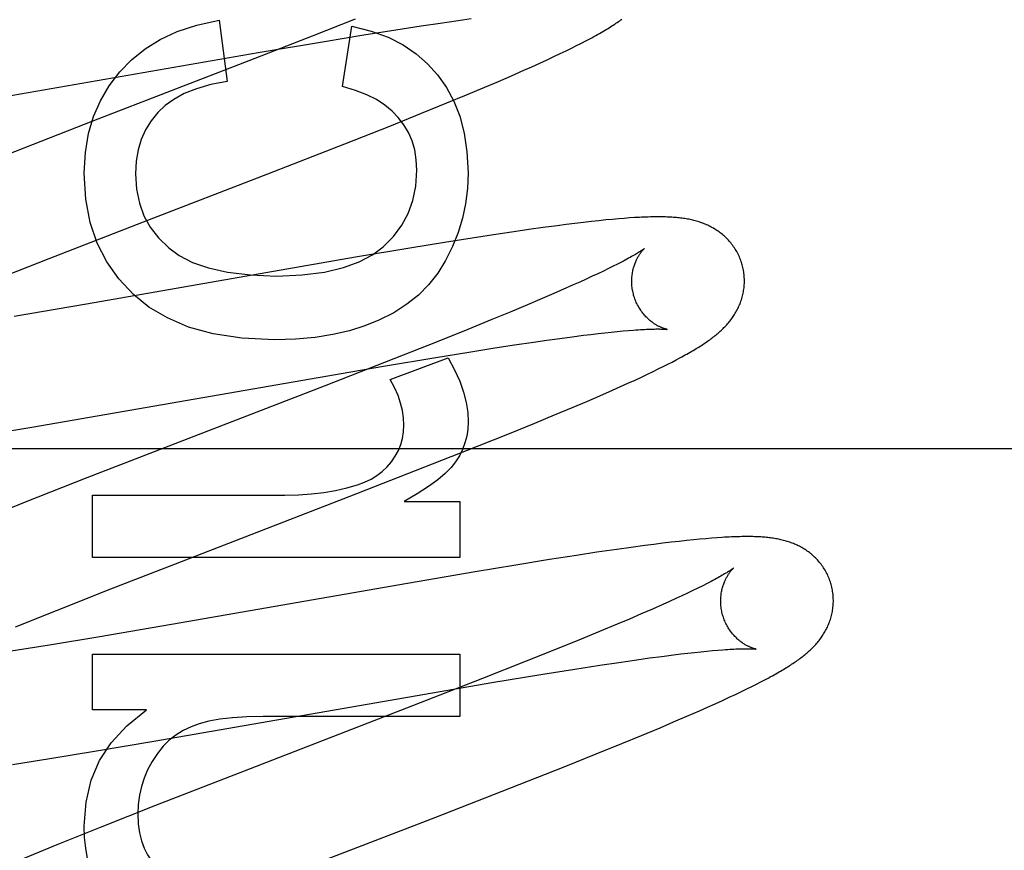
# Model space of a CAD drawing. Header units: inches. Extents: x 0 to 248, y 0 to 160.
# Tile 39 of 82: x 80.79 to 80.965, y 82.913 to 83.061. Entities that reach past the tile are written whole.
import ezdxf

# ---------------------------------------------------------------- set-up
doc = ezdxf.new("R2010")
doc.units = ezdxf.units.IN
doc.header["$LTSCALE"] = 13.627625
doc.header["$MEASUREMENT"] = 0
doc.linetypes.add('HIDDEN', pattern=[0.2, 0.1, -0.1])
doc.layers.add('DEFAULT_2', color=8, linetype='HIDDEN')

msp = doc.modelspace()

# ---------------------------------------------------------------- linework, layer by layer
at = {"layer": 'DEFAULT_2', "color": 8, "linetype": 'HIDDEN'}
for p, q in [((80.8497, 83.06086), (80.84204, 83.05782)), ((80.86796, 83.06063), (80.87024, 83.06094)), ((80.82552, 83.06065), (80.82693, 83.04978)), ((80.84744, 83.04886), (80.8491, 83.0596)), ((80.8569, 83.05896), (80.86137, 83.05966)), ((80.86137, 83.05966), (80.86475, 83.06016)), ((80.86475, 83.06016), (80.86796, 83.06063)), ((80.84204, 83.05782), (80.83078, 83.05342)), ((80.84421, 83.05689), (80.85122, 83.05805)), ((80.85122, 83.05805), (80.8569, 83.05896)), ((80.83246, 83.0549), (80.84421, 83.05689)), ((80.88713, 83.05523), (80.8881, 83.0557)), ((80.8881, 83.0557), (80.88899, 83.05615)), ((80.88899, 83.05615), (80.88983, 83.05657)), ((80.88983, 83.05657), (80.89061, 83.05698)), ((80.77651, 83.04519), (80.83246, 83.0549)), ((80.88376, 83.05363), (80.88497, 83.0542)), ((80.88497, 83.0542), (80.88609, 83.05473)), ((80.88609, 83.05473), (80.88713, 83.05523)), ((80.83078, 83.05342), (80.80325, 83.04276)), ((80.87962, 83.05176), (80.88106, 83.0524)), ((80.88106, 83.0524), (80.88245, 83.05303)), ((80.88245, 83.05303), (80.88376, 83.05363)), ((80.87511, 83.0498), (80.8774, 83.05079)), ((80.8774, 83.05079), (80.87962, 83.05176)), ((80.86941, 83.0474), (80.87272, 83.04878)), ((80.87272, 83.04878), (80.87511, 83.0498)), ((80.86596, 83.04597), (80.86941, 83.0474)), ((80.86146, 83.04414), (80.86596, 83.04597)), ((80.8558, 83.04187), (80.86146, 83.04414)), ((80.80325, 83.04276), (80.78415, 83.03532)), ((80.84786, 83.03872), (80.8558, 83.04187)), ((80.8342, 83.03339), (80.84786, 83.03872)), ((80.81208, 83.02483), (80.8342, 83.03339)), ((80.79537, 83.01834), (80.81208, 83.02483)), ((80.88551, 83.02416), (80.88304, 83.02383)), ((80.88712, 83.02437), (80.88551, 83.02416)), ((80.88869, 83.02457), (80.88712, 83.02437)), ((80.8902, 83.02475), (80.88869, 83.02457)), ((80.89162, 83.02491), (80.8902, 83.02475)), ((80.89294, 83.02505), (80.89162, 83.02491)), ((80.89418, 83.02518), (80.89294, 83.02505)), ((80.89533, 83.02529), (80.89418, 83.02518)), ((80.89641, 83.02538), (80.89533, 83.02529)), ((80.89742, 83.02546), (80.89641, 83.02538)), ((80.89837, 83.02553), (80.89742, 83.02546)), ((80.87421, 83.02255), (80.87043, 83.02197)), ((80.87785, 83.02309), (80.87421, 83.02255)), ((80.88049, 83.02348), (80.87785, 83.02309)), ((80.88304, 83.02383), (80.88049, 83.02348)), ((80.86552, 83.02118), (80.85938, 83.02018)), ((80.87043, 83.02197), (80.86552, 83.02118)), ((80.85938, 83.02018), (80.84972, 83.01855)), ((80.78451, 83.01407), (80.79537, 83.01834)), ((80.84972, 83.01855), (80.80198, 83.01024)), ((80.89624, 83.01734), (80.89546, 83.01695)), ((80.89277, 83.01564), (80.89176, 83.01517)), ((80.89373, 83.0161), (80.89277, 83.01564)), ((80.89462, 83.01654), (80.89373, 83.0161)), ((80.89546, 83.01695), (80.89462, 83.01654)), ((80.88957, 83.01416), (80.88839, 83.01363)), ((80.89069, 83.01467), (80.88957, 83.01416)), ((80.89176, 83.01517), (80.89069, 83.01467)), ((80.88455, 83.01195), (80.88247, 83.01105)), ((80.88653, 83.01281), (80.88455, 83.01195)), ((80.88839, 83.01363), (80.88653, 83.01281)), ((80.80198, 83.01024), (80.78917, 83.00805)), ((80.88247, 83.01105), (80.88027, 83.01012)), ((80.8772, 83.00883), (80.87395, 83.00749)), ((80.88027, 83.01012), (80.8772, 83.00883)), ((80.87395, 83.00749), (80.86966, 83.00575)), ((80.86966, 83.00575), (80.86422, 83.00356)), ((80.89153, 83.00486), (80.89279, 83.00501)), ((80.89279, 83.00501), (80.89398, 83.00514)), ((80.89398, 83.00514), (80.89512, 83.00527)), ((80.89512, 83.00527), (80.8962, 83.00537)), ((80.8962, 83.00537), (80.89723, 83.00547)), ((80.89723, 83.00547), (80.89819, 83.00555)), ((80.86422, 83.00356), (80.85651, 83.00051)), ((80.87798, 83.00299), (80.88132, 83.00349)), ((80.88132, 83.00349), (80.88371, 83.00383)), ((80.88371, 83.00383), (80.88599, 83.00415)), ((80.88599, 83.00415), (80.88817, 83.00444)), ((80.88817, 83.00444), (80.89023, 83.0047)), ((80.89023, 83.0047), (80.89153, 83.00486)), ((80.86401, 83.00077), (80.86985, 83.00172)), ((80.86985, 83.00172), (80.87446, 83.00245)), ((80.87446, 83.00245), (80.87798, 83.00299)), ((80.85651, 83.00051), (80.84416, 82.99568)), ((80.85471, 82.99921), (80.86401, 83.00077)), ((80.85591, 82.99686), (80.86616, 83.00067)), ((80.90515, 82.99954), (80.90592, 82.99994)), ((80.90592, 82.99994), (80.90664, 83.00031)), ((80.90664, 83.00031), (80.90732, 83.00068)), ((80.79227, 82.98839), (80.85471, 82.99921)), ((80.90157, 82.99779), (80.90256, 82.99826)), ((80.90256, 82.99826), (80.90348, 82.99871)), ((80.90348, 82.99871), (80.90434, 82.99913)), ((80.90434, 82.99913), (80.90515, 82.99954)), ((80.8981, 82.99617), (80.89935, 82.99675)), ((80.89935, 82.99675), (80.9005, 82.99728)), ((80.9005, 82.99728), (80.90157, 82.99779)), ((80.84416, 82.99568), (80.80205, 82.97936)), ((80.89309, 82.99395), (80.89533, 82.99494)), ((80.89533, 82.99494), (80.89676, 82.99557)), ((80.89676, 82.99557), (80.8981, 82.99617)), ((80.88838, 82.99194), (80.89077, 82.99295)), ((80.89077, 82.99295), (80.89309, 82.99395)), ((80.88505, 82.99054), (80.88838, 82.99194)), ((80.88159, 82.98911), (80.88505, 82.99054)), ((80.7831, 82.98687), (80.79227, 82.98839)), ((80.87706, 82.98727), (80.88159, 82.98911)), ((80.87138, 82.98499), (80.87706, 82.98727)), ((81.25577, 82.98452), (80.78077, 82.98452)), ((80.8634, 82.98184), (80.87138, 82.98499)), ((80.84859, 82.97606), (80.8634, 82.98184)), ((80.80205, 82.97936), (80.79109, 82.97504)), ((80.80305, 82.96524), (80.80305, 82.97629)), ((80.80305, 82.97629), (80.83719, 82.97629)), ((80.81962, 82.96484), (80.84859, 82.97606)), ((80.79109, 82.97504), (80.78363, 82.97206)), ((80.85837, 82.97519), (80.86825, 82.97519)), ((80.86825, 82.97519), (80.86825, 82.96524)), ((80.90851, 82.96824), (80.9072, 82.96809)), ((80.90974, 82.96836), (80.90851, 82.96824)), ((80.91088, 82.96847), (80.90974, 82.96836)), ((80.91194, 82.96857), (80.91088, 82.96847)), ((80.91295, 82.96865), (80.91194, 82.96857)), ((80.91389, 82.96872), (80.91295, 82.96865)), ((80.89611, 82.96666), (80.8926, 82.96615)), ((80.89865, 82.96702), (80.89611, 82.96666)), ((80.9011, 82.96735), (80.89865, 82.96702)), ((80.9027, 82.96755), (80.9011, 82.96735)), ((80.90427, 82.96775), (80.9027, 82.96755)), ((80.90578, 82.96793), (80.90427, 82.96775)), ((80.9072, 82.96809), (80.90578, 82.96793)), ((80.86825, 82.96524), (80.80305, 82.96524)), ((80.80633, 82.95965), (80.81962, 82.96484)), ((80.88418, 82.96485), (80.87821, 82.96389)), ((80.88894, 82.9656), (80.88418, 82.96485)), ((80.8926, 82.96615), (80.88894, 82.9656)), ((80.87821, 82.96389), (80.87099, 82.96269)), ((80.87099, 82.96269), (80.85896, 82.96063)), ((80.79666, 82.95583), (80.80633, 82.95965)), ((80.85896, 82.96063), (80.81706, 82.95332)), ((80.91052, 82.9598), (80.90963, 82.95936)), ((80.91136, 82.96021), (80.91052, 82.9598)), ((80.91213, 82.9606), (80.91136, 82.96021)), ((80.90659, 82.95793), (80.90547, 82.95742)), ((80.90766, 82.95843), (80.90659, 82.95793)), ((80.90867, 82.9589), (80.90766, 82.95843)), ((80.90963, 82.95936), (80.90867, 82.9589)), ((80.90243, 82.95606), (80.90045, 82.9552)), ((80.90429, 82.95689), (80.90243, 82.95606)), ((80.90547, 82.95742), (80.90429, 82.95689)), ((80.78941, 82.95293), (80.79666, 82.95583)), ((80.89836, 82.9543), (80.89616, 82.95337)), ((80.90045, 82.9552), (80.89836, 82.9543)), ((80.81706, 82.95332), (80.80436, 82.95116)), ((80.89616, 82.95337), (80.89307, 82.95208)), ((80.80436, 82.95116), (80.79542, 82.94968)), ((80.89307, 82.95208), (80.88981, 82.95073)), ((80.79542, 82.94968), (80.78787, 82.94846)), ((80.88981, 82.95073), (80.88551, 82.94898)), ((80.80305, 82.93817), (80.80305, 82.94805)), ((80.80305, 82.94805), (80.86825, 82.94805)), ((80.86825, 82.94805), (80.86825, 82.937)), ((80.88551, 82.94898), (80.88004, 82.94679)), ((80.89967, 82.94706), (80.90194, 82.94738)), ((80.90194, 82.94738), (80.90411, 82.94767)), ((80.90411, 82.94767), (80.90616, 82.94793)), ((80.90616, 82.94793), (80.90746, 82.94809)), ((80.90746, 82.94809), (80.9087, 82.94823)), ((80.9087, 82.94823), (80.90989, 82.94837)), ((80.90989, 82.94837), (80.91103, 82.94849)), ((80.91103, 82.94849), (80.9121, 82.94859)), ((80.9121, 82.94859), (80.91312, 82.94869)), ((80.91312, 82.94869), (80.91407, 82.94877)), ((80.88004, 82.94679), (80.87229, 82.94372)), ((80.88864, 82.94541), (80.89309, 82.9461)), ((80.89309, 82.9461), (80.89647, 82.9466)), ((80.89647, 82.9466), (80.89967, 82.94706)), ((80.87394, 82.943), (80.88298, 82.9445)), ((80.88298, 82.9445), (80.88864, 82.94541)), ((80.92242, 82.94352), (80.9231, 82.94388)), ((80.87229, 82.94372), (80.85988, 82.93887)), ((80.86202, 82.94096), (80.87394, 82.943)), ((80.91921, 82.94188), (80.9201, 82.94233)), ((80.9201, 82.94233), (80.92093, 82.94274)), ((80.92093, 82.94274), (80.9217, 82.94314)), ((80.9217, 82.94314), (80.92242, 82.94352)), ((80.81392, 82.93259), (80.86202, 82.94096)), ((80.91487, 82.93983), (80.91607, 82.94039)), ((80.91607, 82.94039), (80.9172, 82.94092)), ((80.9172, 82.94092), (80.91824, 82.94142)), ((80.91824, 82.94142), (80.91921, 82.94188)), ((80.85988, 82.93887), (80.83106, 82.92771)), ((80.9108, 82.938), (80.91223, 82.93864)), ((80.91223, 82.93864), (80.91358, 82.93925)), ((80.91358, 82.93925), (80.91487, 82.93983)), ((80.81263, 82.93817), (80.80305, 82.93817)), ((80.86825, 82.937), (80.83332, 82.937)), ((80.90621, 82.93601), (80.90855, 82.93702)), ((80.90855, 82.93702), (80.9108, 82.938)), ((80.9038, 82.93499), (80.90621, 82.93601)), ((80.897, 82.93217), (80.90048, 82.9336)), ((80.90048, 82.9336), (80.9038, 82.93499)), ((80.80343, 82.93083), (80.81392, 82.93259)), ((80.89247, 82.93033), (80.897, 82.93217)), ((80.79547, 82.92952), (80.80343, 82.93083)), ((80.88677, 82.92804), (80.89247, 82.93033)), ((80.78884, 82.92847), (80.79547, 82.92952)), ((80.87879, 82.92489), (80.88677, 82.92804)), ((80.83106, 82.92771), (80.81424, 82.92115)), ((80.86399, 82.91911), (80.87879, 82.92489)), ((80.81424, 82.92115), (80.8044, 82.91726)), ((80.84402, 82.91139), (80.86399, 82.91911)), ((80.8044, 82.91726), (80.79699, 82.91428)), ((80.79699, 82.91428), (80.79084, 82.91178))]:
    msp.add_line(p, q, dxfattribs=at)
for points in [[(80.89061, 83.05698), (80.89099, 83.05718), (80.89135, 83.05737), (80.89171, 83.05756), (80.89205, 83.05775), (80.89239, 83.05794), (80.89271, 83.05812), (80.89303, 83.0583), (80.89334, 83.05847), (80.89363, 83.05865), (80.89392, 83.05882), (80.89421, 83.05899), (80.89448, 83.05915), (80.89475, 83.05932), (80.89501, 83.05948), (80.89526, 83.05964), (80.8955, 83.0598), (80.89574, 83.05996), (80.89597, 83.06011), (80.8962, 83.06026), (80.89642, 83.06042), (80.89663, 83.06057), (80.89684, 83.06072), (80.89704, 83.06086)], [(80.8079, 83.0515), (80.80999, 83.05365), (80.81238, 83.05556), (80.81505, 83.05723), (80.81809, 83.05864), (80.82159, 83.05977), (80.82552, 83.06065)], [(80.8491, 83.0596), (80.85251, 83.05872), (80.85555, 83.05762), (80.85818, 83.05628), (80.86049, 83.05471), (80.86254, 83.05293), (80.86431, 83.05093)], [(80.80158, 83.03351), (80.80179, 83.03717), (80.80234, 83.04053), (80.80323, 83.04356), (80.80445, 83.04636), (80.80601, 83.04902), (80.8079, 83.0515)], [(80.86431, 83.05093), (80.86587, 83.04872), (80.86717, 83.04627), (80.86824, 83.04359), (80.86903, 83.04062), (80.86952, 83.03727), (80.86972, 83.03357)], [(80.82693, 83.04978), (80.82403, 83.04922), (80.82149, 83.0485), (80.81932, 83.04762), (80.81748, 83.0466), (80.81592, 83.04549), (80.81466, 83.04426)], [(80.85732, 83.04339), (80.85625, 83.04452), (80.85496, 83.04557), (80.85346, 83.04655), (80.85172, 83.04743), (80.84971, 83.0482), (80.84744, 83.04886)], [(80.81466, 83.04426), (80.81346, 83.04277), (80.81247, 83.04118), (80.8117, 83.03948), (80.81114, 83.03764), (80.8108, 83.03561), (80.81067, 83.03339)], [(80.86064, 83.034), (80.86053, 83.03588), (80.86024, 83.03763), (80.85978, 83.03921), (80.85914, 83.04069), (80.85832, 83.04208), (80.85732, 83.04339)], [(80.8103, 83.01196), (80.80771, 83.01471), (80.80557, 83.01775), (80.80388, 83.02104), (80.80266, 83.0247), (80.80189, 83.02887), (80.80158, 83.03351)], [(80.81067, 83.03339), (80.81086, 83.03065), (80.81137, 83.02816), (80.81217, 83.02594), (80.81331, 83.0239), (80.81478, 83.02199), (80.81659, 83.02022)], [(80.85464, 83.02042), (80.85647, 83.02225), (80.85796, 83.02423), (80.85911, 83.02633), (80.85993, 83.02862), (80.86044, 83.03119), (80.86064, 83.034)], [(80.86972, 83.03357), (80.86961, 83.03077), (80.86927, 83.02806), (80.86873, 83.02547), (80.86796, 83.02294), (80.86696, 83.02044), (80.86573, 83.01798)], [(80.91838, 83.0172), (80.91832, 83.01741), (80.91824, 83.01766), (80.91815, 83.01791), (80.91806, 83.01815), (80.91797, 83.0184), (80.91787, 83.01864), (80.91776, 83.01887), (80.91765, 83.0191), (80.91753, 83.01933), (80.9174, 83.01956), (80.91728, 83.01978), (80.91714, 83.02), (80.917, 83.02022), (80.91686, 83.02043), (80.91671, 83.02063), (80.91656, 83.02084), (80.91641, 83.02104), (80.91625, 83.02123), (80.91608, 83.02142), (80.91592, 83.0216), (80.91575, 83.02178), (80.91557, 83.02196), (80.9154, 83.02213), (80.91522, 83.02229), (80.91504, 83.02245), (80.91486, 83.02261), (80.91467, 83.02276), (80.91448, 83.0229), (80.91429, 83.02305), (80.9141, 83.02318), (80.9139, 83.02332), (80.91371, 83.02345), (80.9135, 83.02357), (80.9133, 83.0237), (80.91309, 83.02381), (80.91289, 83.02393), (80.91268, 83.02403), (80.91247, 83.02414), (80.91226, 83.02424), (80.91205, 83.02433), (80.91183, 83.02442), (80.91162, 83.02451), (80.9114, 83.0246), (80.91118, 83.02468), (80.91096, 83.02475), (80.91073, 83.02483), (80.91051, 83.0249), (80.91028, 83.02497), (80.91005, 83.02503), (80.90982, 83.02509), (80.90959, 83.02515), (80.90935, 83.0252), (80.90912, 83.02525), (80.90888, 83.0253), (80.90865, 83.02534), (80.90841, 83.02538), (80.90817, 83.02542), (80.90793, 83.02546), (80.90769, 83.02549), (80.90744, 83.02552), (80.9072, 83.02555), (80.90694, 83.02557), (80.90669, 83.0256), (80.90643, 83.02562), (80.90616, 83.02564), (80.90589, 83.02566), (80.90562, 83.02567), (80.90533, 83.02569), (80.90504, 83.0257), (80.90475, 83.02571), (80.90444, 83.02572), (80.90413, 83.02572), (80.90381, 83.02573), (80.90348, 83.02573), (80.90314, 83.02573), (80.9028, 83.02572), (80.90244, 83.02572), (80.90208, 83.02571), (80.90171, 83.0257), (80.90133, 83.02569), (80.90094, 83.02567), (80.90053, 83.02565), (80.90012, 83.02564), (80.8997, 83.02561), (80.89927, 83.02559), (80.89837, 83.02553)], [(80.81659, 83.02022), (80.81846, 83.01884), (80.82083, 83.01765), (80.82366, 83.01665), (80.82704, 83.01588), (80.83107, 83.01541), (80.83571, 83.01522)], [(80.83571, 83.01522), (80.84027, 83.01542), (80.84424, 83.01591), (80.84758, 83.01671), (80.85039, 83.01775), (80.85275, 83.01898), (80.85464, 83.02042)], [(80.90106, 83.02014), (80.90105, 83.02013), (80.90104, 83.02012), (80.90102, 83.02011), (80.90099, 83.02008), (80.90095, 83.02005), (80.9009, 83.02002), (80.90084, 83.01998), (80.90078, 83.01993), (80.9007, 83.01988), (80.90061, 83.01981), (80.90051, 83.01975), (80.9004, 83.01967), (80.90027, 83.01959), (80.90013, 83.0195), (80.89998, 83.0194), (80.89981, 83.0193), (80.89962, 83.01919), (80.89943, 83.01907), (80.89921, 83.01895), (80.89898, 83.01882), (80.89874, 83.01868), (80.89848, 83.01853), (80.89821, 83.01838), (80.89792, 83.01822), (80.89762, 83.01806), (80.89729, 83.01789), (80.89696, 83.01771), (80.89661, 83.01753), (80.89624, 83.01734)], [(80.89911, 83.01184), (80.89906, 83.01204), (80.899, 83.01228), (80.89895, 83.01251), (80.89891, 83.01274), (80.89887, 83.01298), (80.89884, 83.01321), (80.89881, 83.01344), (80.89879, 83.01368), (80.89878, 83.01391), (80.89878, 83.01414), (80.89877, 83.01436), (80.89878, 83.01459), (80.89879, 83.01481), (80.8988, 83.01503), (80.89882, 83.01525), (80.89885, 83.01546), (80.89888, 83.01567), (80.89891, 83.01587), (80.89895, 83.01607), (80.89899, 83.01627), (80.89904, 83.01646), (80.89908, 83.01665), (80.89913, 83.01683), (80.89919, 83.017), (80.89924, 83.01717), (80.8993, 83.01733), (80.89936, 83.01749), (80.89942, 83.01765), (80.89948, 83.0178), (80.89955, 83.01794), (80.89961, 83.01808), (80.89968, 83.01822), (80.89974, 83.01835), (80.89981, 83.01847), (80.89987, 83.01859), (80.89994, 83.0187), (80.90001, 83.01882), (80.90007, 83.01892), (80.90014, 83.01902), (80.9002, 83.01912), (80.90027, 83.01921), (80.90033, 83.0193), (80.90039, 83.01939), (80.90045, 83.01947), (80.90051, 83.01954), (80.90057, 83.01962), (80.90063, 83.01968), (80.90068, 83.01975), (80.90073, 83.01981), (80.90078, 83.01986), (80.90082, 83.01991), (80.90087, 83.01996), (80.90091, 83.02), (80.90094, 83.02003), (80.90097, 83.02006), (80.901, 83.02009), (80.90102, 83.02011), (80.90104, 83.02012), (80.90105, 83.02013), (80.90106, 83.02014)], [(80.86573, 83.01798), (80.86433, 83.01572), (80.86272, 83.01367), (80.86092, 83.01184), (80.85887, 83.0102), (80.85652, 83.0087), (80.85389, 83.00736)], [(80.90732, 83.00068), (80.90765, 83.00085), (80.90797, 83.00103), (80.90827, 83.0012), (80.90857, 83.00137), (80.90886, 83.00153), (80.90914, 83.00169), (80.90942, 83.00185), (80.90968, 83.00201), (80.90994, 83.00216), (80.91019, 83.00232), (80.91044, 83.00247), (80.91068, 83.00261), (80.91091, 83.00276), (80.91114, 83.00291), (80.91136, 83.00305), (80.91158, 83.0032), (80.9118, 83.00334), (80.91201, 83.00348), (80.91221, 83.00363), (80.91241, 83.00377), (80.91261, 83.00391), (80.91281, 83.00406), (80.913, 83.0042), (80.91319, 83.00434), (80.91338, 83.00449), (80.91356, 83.00464), (80.91375, 83.00479), (80.91393, 83.00494), (80.91411, 83.00509), (80.91428, 83.00524), (80.91446, 83.0054), (80.91463, 83.00556), (80.9148, 83.00572), (80.91497, 83.00588), (80.91514, 83.00605), (80.9153, 83.00622), (80.91546, 83.00639), (80.91562, 83.00656), (80.91578, 83.00674), (80.91593, 83.00691), (80.91608, 83.00709), (80.91623, 83.00728), (80.91637, 83.00746), (80.91651, 83.00765), (80.91664, 83.00783), (80.91677, 83.00802), (80.9169, 83.00822), (80.91703, 83.00841), (80.91715, 83.00861), (80.91727, 83.00882), (80.91738, 83.00902), (80.9175, 83.00923), (80.9176, 83.00944), (80.91771, 83.00966), (80.9178, 83.00987), (80.9179, 83.01009), (80.91799, 83.01031), (80.91807, 83.01053), (80.91815, 83.01076), (80.91823, 83.01099), (80.9183, 83.01122), (80.91837, 83.01145), (80.91843, 83.01169), (80.91849, 83.01192), (80.91854, 83.01217), (80.91859, 83.01241), (80.91863, 83.01266), (80.91867, 83.0129), (80.9187, 83.01315), (80.91873, 83.01341), (80.91874, 83.01366), (80.91876, 83.01391), (80.91877, 83.01417), (80.91877, 83.01443), (80.91876, 83.01468), (80.91875, 83.01494), (80.91873, 83.0152), (80.91871, 83.01546), (80.91868, 83.01571), (80.91864, 83.01597), (80.9186, 83.01623), (80.91855, 83.01648), (80.9185, 83.01674), (80.91843, 83.01699), (80.91838, 83.0172)], [(80.83541, 83.00386), (80.82958, 83.00418), (80.82447, 83.00494), (80.8201, 83.00616), (80.81635, 83.00777), (80.81307, 83.00969), (80.8103, 83.01196)], [(80.90506, 83.00575), (80.90506, 83.00575), (80.90505, 83.00575), (80.90504, 83.00575), (80.90502, 83.00575), (80.90499, 83.00576), (80.90495, 83.00577), (80.90491, 83.00578), (80.90486, 83.00579), (80.9048, 83.0058), (80.90474, 83.00582), (80.90468, 83.00584), (80.90461, 83.00586), (80.90453, 83.00589), (80.90446, 83.00591), (80.90437, 83.00594), (80.90429, 83.00597), (80.90419, 83.00601), (80.9041, 83.00605), (80.904, 83.00609), (80.9039, 83.00613), (80.9038, 83.00618), (80.9037, 83.00623), (80.90359, 83.00628), (80.90348, 83.00634), (80.90336, 83.0064), (80.90325, 83.00646), (80.90313, 83.00653), (80.90301, 83.0066), (80.90288, 83.00668), (80.90276, 83.00676), (80.90263, 83.00685), (80.9025, 83.00694), (80.90237, 83.00703), (80.90224, 83.00713), (80.90211, 83.00724), (80.90197, 83.00735), (80.90184, 83.00747), (80.9017, 83.00759), (80.90157, 83.00772), (80.90143, 83.00785), (80.90129, 83.00799), (80.90116, 83.00814), (80.90102, 83.00829), (80.90089, 83.00844), (80.90076, 83.00861), (80.90063, 83.00878), (80.9005, 83.00895), (80.90037, 83.00913), (80.90025, 83.00932), (80.90013, 83.00951), (80.90001, 83.0097), (80.8999, 83.0099), (80.89979, 83.01011), (80.89968, 83.01032), (80.89958, 83.01053), (80.89949, 83.01075), (80.8994, 83.01097), (80.89932, 83.01119), (80.89924, 83.01142), (80.89917, 83.01165), (80.89911, 83.01184)], [(80.85389, 83.00736), (80.8514, 83.00636), (80.84868, 83.00551), (80.84573, 83.00482), (80.84255, 83.0043), (80.83911, 83.00398), (80.83541, 83.00386)], [(80.89819, 83.00555), (80.89909, 83.00562), (80.89952, 83.00566), (80.89993, 83.00568), (80.90032, 83.00571), (80.9007, 83.00573), (80.90106, 83.00575), (80.9014, 83.00577), (80.90172, 83.00578), (80.90202, 83.00579), (80.90231, 83.0058), (80.90258, 83.00581), (80.90283, 83.00581), (80.90307, 83.00582), (80.90329, 83.00582), (80.9035, 83.00582), (80.90369, 83.00582), (80.90387, 83.00581), (80.90403, 83.00581), (80.90418, 83.00581), (80.90432, 83.0058), (80.90444, 83.0058), (80.90455, 83.00579), (80.90465, 83.00578), (80.90474, 83.00578), (80.90481, 83.00577), (80.90488, 83.00577), (80.90493, 83.00576), (80.90498, 83.00576), (80.90501, 83.00575), (80.90504, 83.00575), (80.90505, 83.00575), (80.90506, 83.00575)], [(80.86616, 83.00067), (80.86731, 82.99857), (80.86823, 82.99655), (80.86891, 82.99462), (80.86937, 82.99277), (80.86965, 82.991), (80.86972, 82.98931)], [(80.85831, 82.98876), (80.85825, 82.99003), (80.85806, 82.99133), (80.85775, 82.99265), (80.8573, 82.99401), (80.85668, 82.99541), (80.85591, 82.99686)], [(80.86972, 82.98931), (80.86966, 82.98802), (80.86948, 82.98677), (80.86917, 82.98558), (80.86875, 82.98443), (80.86819, 82.98329), (80.86751, 82.98219)], [(80.85611, 82.98224), (80.85679, 82.98324), (80.85734, 82.98426), (80.85776, 82.9853), (80.85806, 82.98638), (80.85824, 82.98754), (80.85831, 82.98876)], [(80.85008, 82.97813), (80.85136, 82.9786), (80.85252, 82.97915), (80.85355, 82.97978), (80.85448, 82.9805), (80.85533, 82.98132), (80.85611, 82.98224)], [(80.86751, 82.98219), (80.86674, 82.98119), (80.86568, 82.98013), (80.86435, 82.97901), (80.8627, 82.97781), (80.8607, 82.97654), (80.85837, 82.97519)], [(80.83719, 82.97629), (80.83962, 82.97635), (80.84193, 82.97652), (80.84412, 82.97678), (80.84621, 82.97715), (80.84819, 82.97759), (80.85008, 82.97813)], [(80.93417, 82.96041), (80.93411, 82.96062), (80.93403, 82.96087), (80.93395, 82.96111), (80.93386, 82.96136), (80.93376, 82.9616), (80.93366, 82.96183), (80.93356, 82.96207), (80.93344, 82.9623), (80.93333, 82.96253), (80.9332, 82.96275), (80.93308, 82.96298), (80.93294, 82.96319), (80.93281, 82.96341), (80.93267, 82.96362), (80.93252, 82.96382), (80.93237, 82.96402), (80.93222, 82.96422), (80.93206, 82.96441), (80.9319, 82.9646), (80.93173, 82.96479), (80.93156, 82.96497), (80.93139, 82.96514), (80.93122, 82.96531), (80.93104, 82.96547), (80.93086, 82.96563), (80.93068, 82.96579), (80.9305, 82.96594), (80.93031, 82.96609), (80.93012, 82.96623), (80.92993, 82.96636), (80.92974, 82.9665), (80.92954, 82.96663), (80.92934, 82.96675), (80.92914, 82.96688), (80.92894, 82.96699), (80.92873, 82.96711), (80.92853, 82.96721), (80.92832, 82.96732), (80.92811, 82.96742), (80.9279, 82.96751), (80.92769, 82.96761), (80.92748, 82.96769), (80.92726, 82.96778), (80.92704, 82.96786), (80.92683, 82.96794), (80.92661, 82.96801), (80.92638, 82.96808), (80.92616, 82.96815), (80.92594, 82.96821), (80.92571, 82.96827), (80.92549, 82.96833), (80.92526, 82.96838), (80.92503, 82.96843), (80.92481, 82.96848), (80.92458, 82.96852), (80.92435, 82.96857), (80.92412, 82.9686), (80.92388, 82.96864), (80.92365, 82.96867), (80.92341, 82.96871), (80.92318, 82.96873), (80.92294, 82.96876), (80.92269, 82.96879), (80.92244, 82.96881), (80.92219, 82.96883), (80.92193, 82.96885), (80.92167, 82.96887), (80.9214, 82.96888), (80.92112, 82.9689), (80.92084, 82.96891), (80.92055, 82.96892), (80.92025, 82.96893), (80.91995, 82.96893), (80.91963, 82.96893), (80.91931, 82.96894), (80.91899, 82.96894), (80.91865, 82.96893), (80.91831, 82.96893), (80.91795, 82.96892), (80.91759, 82.96891), (80.91722, 82.9689), (80.91684, 82.96889), (80.91645, 82.96887), (80.91605, 82.96885), (80.91564, 82.96883), (80.91522, 82.96881), (80.91479, 82.96878), (80.91389, 82.96872)], [(80.91685, 82.96335), (80.91684, 82.96334), (80.91683, 82.96333), (80.9168, 82.96331), (80.91677, 82.96329), (80.91673, 82.96326), (80.91668, 82.96322), (80.91663, 82.96318), (80.91656, 82.96313), (80.91648, 82.96308), (80.9164, 82.96302), (80.9163, 82.96295), (80.91619, 82.96288), (80.91607, 82.9628), (80.91593, 82.96272), (80.91578, 82.96262), (80.91562, 82.96252), (80.91545, 82.96242), (80.91526, 82.96231), (80.91505, 82.96219), (80.91484, 82.96206), (80.9146, 82.96192), (80.91435, 82.96178), (80.91408, 82.96164), (80.9138, 82.96148), (80.9135, 82.96132), (80.91318, 82.96115), (80.91284, 82.96097), (80.9125, 82.96079), (80.91213, 82.9606)], [(80.9149, 82.95505), (80.91485, 82.95525), (80.91479, 82.95549), (80.91474, 82.95572), (80.9147, 82.95596), (80.91466, 82.95619), (80.91463, 82.95643), (80.9146, 82.95666), (80.91458, 82.95689), (80.91457, 82.95713), (80.91457, 82.95736), (80.91456, 82.95759), (80.91457, 82.95781), (80.91458, 82.95803), (80.9146, 82.95825), (80.91462, 82.95847), (80.91464, 82.95869), (80.91467, 82.95889), (80.91471, 82.9591), (80.91474, 82.9593), (80.91479, 82.9595), (80.91483, 82.95969), (80.91488, 82.95987), (80.91493, 82.96005), (80.91499, 82.96023), (80.91504, 82.9604), (80.9151, 82.96056), (80.91516, 82.96072), (80.91522, 82.96088), (80.91528, 82.96103), (80.91535, 82.96117), (80.91541, 82.96131), (80.91548, 82.96145), (80.91554, 82.96157), (80.91561, 82.9617), (80.91568, 82.96182), (80.91574, 82.96193), (80.91581, 82.96204), (80.91588, 82.96215), (80.91594, 82.96225), (80.91601, 82.96235), (80.91607, 82.96244), (80.91613, 82.96253), (80.91619, 82.96261), (80.91626, 82.96269), (80.91632, 82.96277), (80.91637, 82.96284), (80.91643, 82.96291), (80.91648, 82.96297), (80.91653, 82.96303), (80.91658, 82.96308), (80.91663, 82.96313), (80.91667, 82.96317), (80.91671, 82.96321), (80.91674, 82.96325), (80.91677, 82.96328), (80.9168, 82.9633), (80.91682, 82.96332), (80.91684, 82.96334), (80.91685, 82.96335), (80.91685, 82.96335)], [(80.9231, 82.94388), (80.92343, 82.94406), (80.92374, 82.94423), (80.92405, 82.9444), (80.92434, 82.94456), (80.92463, 82.94473), (80.92491, 82.94489), (80.92519, 82.94505), (80.92546, 82.94521), (80.92572, 82.94536), (80.92597, 82.94552), (80.92622, 82.94567), (80.92646, 82.94582), (80.9267, 82.94597), (80.92693, 82.94612), (80.92715, 82.94626), (80.92738, 82.94641), (80.92759, 82.94655), (80.9278, 82.9467), (80.92801, 82.94684), (80.92822, 82.94699), (80.92842, 82.94713), (80.92861, 82.94728), (80.92881, 82.94742), (80.929, 82.94757), (80.92919, 82.94771), (80.92937, 82.94786), (80.92956, 82.94801), (80.92974, 82.94816), (80.92992, 82.94831), (80.93009, 82.94847), (80.93027, 82.94863), (80.93044, 82.94878), (80.93061, 82.94894), (80.93078, 82.94911), (80.93095, 82.94927), (80.93111, 82.94944), (80.93127, 82.94961), (80.93143, 82.94978), (80.93158, 82.94996), (80.93173, 82.95014), (80.93188, 82.95032), (80.93203, 82.9505), (80.93217, 82.95068), (80.93231, 82.95087), (80.93244, 82.95106), (80.93257, 82.95125), (80.9327, 82.95144), (80.93283, 82.95164), (80.93295, 82.95184), (80.93307, 82.95204), (80.93318, 82.95225), (80.93329, 82.95245), (80.9334, 82.95267), (80.9335, 82.95288), (80.9336, 82.9531), (80.93369, 82.95331), (80.93378, 82.95353), (80.93387, 82.95375), (80.93395, 82.95398), (80.93403, 82.95421), (80.9341, 82.95444), (80.93416, 82.95467), (80.93423, 82.9549), (80.93428, 82.95514), (80.93434, 82.95538), (80.93438, 82.95563), (80.93442, 82.95587), (80.93446, 82.95612), (80.93449, 82.95637), (80.93452, 82.95662), (80.93454, 82.95687), (80.93455, 82.95713), (80.93456, 82.95738), (80.93456, 82.95764), (80.93455, 82.9579), (80.93454, 82.95815), (80.93452, 82.95841), (80.9345, 82.95867), (80.93447, 82.95893), (80.93443, 82.95918), (80.93439, 82.95944), (80.93434, 82.95969), (80.93429, 82.95995), (80.93422, 82.9602), (80.93417, 82.96041)], [(80.92085, 82.94895), (80.92084, 82.94896), (80.92083, 82.94896), (80.9208, 82.94896), (80.92077, 82.94897), (80.92074, 82.94898), (80.92069, 82.94899), (80.92065, 82.949), (80.92059, 82.94901), (80.92053, 82.94903), (80.92047, 82.94905), (80.9204, 82.94907), (80.92032, 82.94909), (80.92024, 82.94912), (80.92016, 82.94915), (80.92007, 82.94918), (80.91998, 82.94922), (80.91989, 82.94925), (80.91979, 82.9493), (80.91969, 82.94934), (80.91959, 82.94939), (80.91949, 82.94944), (80.91938, 82.94949), (80.91927, 82.94955), (80.91915, 82.94961), (80.91904, 82.94967), (80.91892, 82.94974), (80.9188, 82.94981), (80.91868, 82.94989), (80.91855, 82.94997), (80.91842, 82.95006), (80.91829, 82.95015), (80.91816, 82.95024), (80.91803, 82.95035), (80.9179, 82.95045), (80.91776, 82.95056), (80.91763, 82.95068), (80.91749, 82.9508), (80.91736, 82.95093), (80.91722, 82.95106), (80.91708, 82.9512), (80.91695, 82.95135), (80.91681, 82.9515), (80.91668, 82.95166), (80.91654, 82.95182), (80.91641, 82.95199), (80.91628, 82.95216), (80.91616, 82.95234), (80.91603, 82.95253), (80.91591, 82.95272), (80.9158, 82.95292), (80.91569, 82.95311), (80.91558, 82.95332), (80.91547, 82.95353), (80.91537, 82.95374), (80.91528, 82.95396), (80.91519, 82.95418), (80.91511, 82.9544), (80.91503, 82.95462), (80.91496, 82.95485), (80.9149, 82.95505)], [(80.91407, 82.94877), (80.91496, 82.94884), (80.91539, 82.94887), (80.9158, 82.9489), (80.91619, 82.94892), (80.91656, 82.94894), (80.91692, 82.94896), (80.91725, 82.94898), (80.91756, 82.94899), (80.91785, 82.949), (80.91812, 82.94901), (80.91838, 82.94902), (80.91862, 82.94902), (80.91884, 82.94902), (80.91905, 82.94903), (80.91924, 82.94903), (80.91942, 82.94903), (80.91959, 82.94902), (80.91975, 82.94902), (80.91989, 82.94902), (80.92002, 82.94901), (80.92015, 82.94901), (80.92026, 82.949), (80.92036, 82.949), (80.92045, 82.94899), (80.92053, 82.94899), (80.9206, 82.94898), (80.92066, 82.94898), (80.92071, 82.94897), (80.92075, 82.94897), (80.92079, 82.94896), (80.92082, 82.94896), (80.92084, 82.94896), (80.92085, 82.94895), (80.92085, 82.94895)], [(80.80158, 82.91748), (80.80193, 82.92177), (80.80284, 82.92568), (80.80429, 82.92914), (80.80636, 82.93231), (80.80915, 82.93534), (80.81263, 82.93817)], [(80.83332, 82.937), (80.83046, 82.93694), (80.8279, 82.93677), (80.82566, 82.9365), (80.8237, 82.93613), (80.82199, 82.93569), (80.82055, 82.93516)], [(80.82055, 82.93516), (80.81914, 82.93448), (80.81785, 82.93368), (80.81667, 82.93276), (80.81559, 82.93169), (80.81457, 82.93044), (80.81363, 82.92901)], [(80.81363, 82.92901), (80.81284, 82.92754), (80.81221, 82.92604), (80.81172, 82.92454), (80.81138, 82.923), (80.81117, 82.92138), (80.8111, 82.91969)], [(80.8111, 82.91969), (80.81118, 82.91794), (80.8114, 82.91634), (80.81176, 82.91489), (80.81224, 82.91359), (80.81283, 82.9124), (80.81354, 82.91133)], [(80.80379, 82.90668), (80.80313, 82.9083), (80.80259, 82.90999), (80.80216, 82.91175), (80.80184, 82.91357), (80.80165, 82.91549), (80.80158, 82.91748)]]:
    msp.add_lwpolyline(points, dxfattribs=at)

doc.saveas('drawing.dxf')
